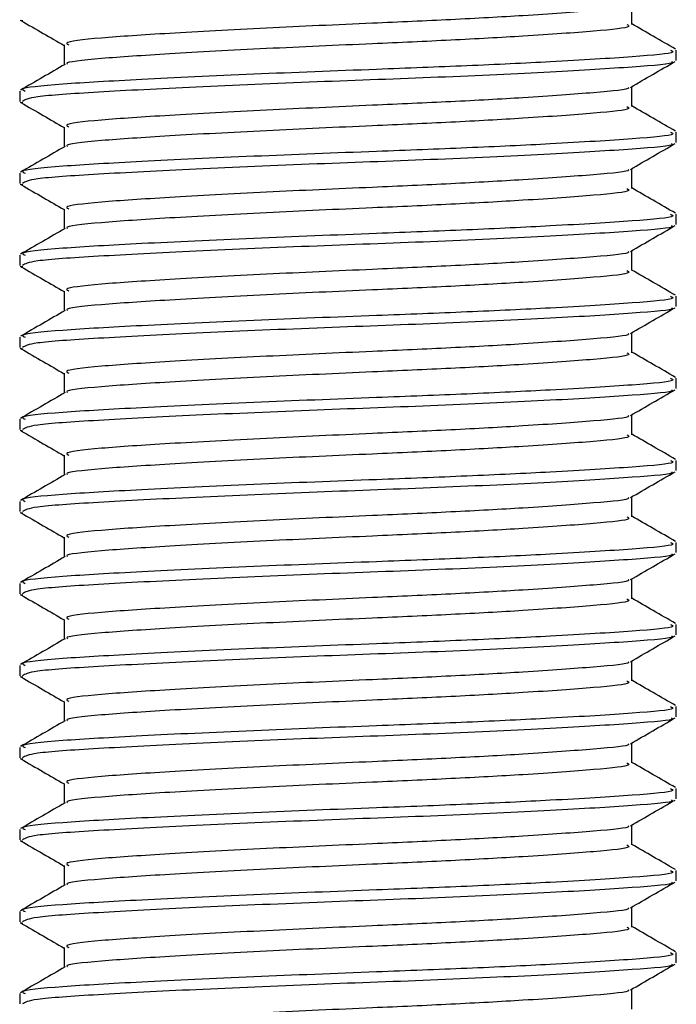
# Model space of a CAD drawing. Header units: millimetres. Extents: x 0 to 420, y 0 to 297.
# Tile 39 of 84: x 194.25 to 195.48, y 171.59 to 173.44. Entities that reach past the tile are written whole.
import ezdxf

# ---------------------------------------------------------------- set-up
doc = ezdxf.new("R2010")
doc.units = ezdxf.units.MM

msp = doc.modelspace()

# ---------------------------------------------------------------- linework, layer by layer
at = {"color": 7, "linetype": 'Continuous', "lineweight": 25}
for p, q in [((195.39992, 173.43529), (195.39992, 173.47296)), ((194.24804, 173.44363), (194.25326, 173.44277)), ((194.33082, 173.39665), (194.33082, 173.35912)), ((195.48357, 173.36773), (195.48357, 173.38705)), ((195.39992, 173.28074), (195.39992, 173.31841)), ((194.24717, 173.30982), (194.24717, 173.29043)), ((194.24804, 173.28908), (194.25326, 173.28822)), ((194.33082, 173.2421), (194.33082, 173.20457)), ((195.48357, 173.21318), (195.48357, 173.2325)), ((194.24717, 173.15527), (194.24717, 173.13588)), ((195.39992, 173.12619), (195.39992, 173.16386)), ((194.24804, 173.13453), (194.25326, 173.13367)), ((194.33082, 173.08755), (194.33082, 173.05002)), ((195.48357, 173.05863), (195.48357, 173.07795)), ((194.24717, 173.00072), (194.24717, 172.98132)), ((195.39992, 172.97164), (195.39992, 173.00931)), ((194.24804, 172.97998), (194.25326, 172.97912)), ((194.33082, 172.933), (194.33082, 172.89547)), ((195.48357, 172.90408), (195.48357, 172.9234)), ((195.39992, 172.81709), (195.39992, 172.85476)), ((194.24717, 172.84617), (194.24717, 172.82677)), ((194.24804, 172.82543), (194.25326, 172.82457)), ((194.33082, 172.77845), (194.33082, 172.74092)), ((195.48357, 172.74953), (195.48357, 172.76885)), ((194.24717, 172.69162), (194.24717, 172.67222)), ((195.39992, 172.66254), (195.39992, 172.70021)), ((194.24804, 172.67088), (194.25326, 172.67002)), ((194.33082, 172.6239), (194.33082, 172.58637)), ((195.48357, 172.59498), (195.48357, 172.6143)), ((194.24717, 172.53707), (194.24717, 172.51767)), ((195.39992, 172.50799), (195.39992, 172.54566)), ((194.24804, 172.51633), (194.25326, 172.51547)), ((194.33082, 172.46935), (194.33082, 172.43182)), ((195.48357, 172.44043), (195.48357, 172.45975)), ((195.39992, 172.35344), (195.39992, 172.39111)), ((194.24717, 172.38252), (194.24717, 172.36312)), ((194.24804, 172.36177), (194.25326, 172.36092)), ((194.33082, 172.3148), (194.33082, 172.27727)), ((195.48357, 172.28588), (195.48357, 172.3052)), ((194.24717, 172.22797), (194.24717, 172.20857)), ((195.39992, 172.19889), (195.39992, 172.23656)), ((194.24804, 172.20722), (194.25326, 172.20637)), ((194.33082, 172.16025), (194.33082, 172.12272)), ((195.48357, 172.13133), (195.48357, 172.15065)), ((194.24717, 172.07342), (194.24717, 172.05402)), ((195.39992, 172.04434), (195.39992, 172.08201)), ((194.24804, 172.05267), (194.25326, 172.05182)), ((194.33082, 172.0057), (194.33082, 171.96817)), ((195.48357, 171.97678), (195.48357, 171.9961)), ((195.39992, 171.88979), (195.39992, 171.92746)), ((194.24717, 171.91887), (194.24717, 171.89947)), ((194.24804, 171.89812), (194.25326, 171.89727)), ((194.33082, 171.85115), (194.33082, 171.81362)), ((195.48357, 171.82223), (195.48357, 171.84155)), ((194.24717, 171.76432), (194.24717, 171.74492)), ((195.39992, 171.73523), (195.39992, 171.77291)), ((194.24804, 171.74357), (194.25326, 171.74272)), ((194.33082, 171.6966), (194.33082, 171.65907)), ((195.48357, 171.66768), (195.48357, 171.687)), ((194.24717, 171.60977), (194.24717, 171.59037)), ((195.39992, 171.58068), (195.39992, 171.61836))]:
    msp.add_line(p, q, dxfattribs=at)
for points, knots in [([(195.3926, 173.47143), (195.39318, 173.47099), (195.39792, 173.46734), (195.33343, 173.46144), (195.21403, 173.45261), (195.06284, 173.44425), (194.89615, 173.43686), (194.70681, 173.42854), (194.52283, 173.41835), (194.39244, 173.40984), (194.32812, 173.40227), (194.33747, 173.39787), (194.33995, 173.3967)], [0, 0, 0, 0, 0.0170089, 0.1395429, 0.2651564, 0.3617182, 0.4550083, 0.5789794, 0.7064021, 0.8289037, 0.9545634, 1, 1, 1, 1]), ([(194.24955, 173.44275), (194.26354, 173.43465), (194.29064, 173.41897), (194.31772, 173.40327), (194.33082, 173.39568)], [0, 0, 0, 0, 0.5163558, 1, 1, 1, 1]), ([(195.39041, 173.43531), (195.3928, 173.43401), (195.40114, 173.42949), (195.33515, 173.42278), (195.21368, 173.41398), (195.06293, 173.40561), (194.8961, 173.39823), (194.70692, 173.3899), (194.52243, 173.37971), (194.3939, 173.3712), (194.33069, 173.36435), (194.33667, 173.36067), (194.3374, 173.36022)], [0, 0, 0, 0, 0.0490909, 0.1710963, 0.2961678, 0.392313, 0.4852006, 0.6086368, 0.7355098, 0.8574829, 0.9826005, 1, 1, 1, 1]), ([(195.48205, 173.38884), (195.46805, 173.39694), (195.44068, 173.41279), (195.4133, 173.42865), (195.39992, 173.4364)], [0, 0, 0, 0, 0.5112595, 1, 1, 1, 1]), ([(195.47253, 173.38705), (195.47534, 173.38574), (195.48505, 173.38121), (195.4087, 173.37448), (195.26818, 173.36568), (195.09384, 173.35732), (194.90094, 173.34993), (194.68201, 173.34161), (194.46921, 173.33142), (194.31847, 173.3229), (194.24412, 173.31535), (194.25484, 173.31097), (194.25766, 173.30982)], [0, 0, 0, 0, 0.0482673, 0.1669875, 0.2886879, 0.3822403, 0.4726264, 0.5927373, 0.7161886, 0.8348774, 0.9566226, 1, 1, 1, 1]), ([(194.33266, 173.36018), (194.31867, 173.35208), (194.29068, 173.33587), (194.26269, 173.31967), (194.2487, 173.31156)], [0, 0, 0, 0, 0.4998987, 1, 1, 1, 1]), ([(195.4748, 173.36549), (195.47567, 173.36494), (195.48168, 173.36119), (195.40698, 173.35518), (195.25637, 173.34558), (195.04105, 173.33561), (194.80297, 173.32723), (194.57268, 173.31727), (194.38707, 173.30768), (194.26661, 173.29952), (194.2571, 173.29335), (194.25259, 173.29043)], [0, 0, 0, 0, 0.020946, 0.1431057, 0.2683321, 0.3948123, 0.5164381, 0.6428345, 0.7681974, 0.8902633, 1, 1, 1, 1]), ([(195.39728, 173.31688), (195.41126, 173.32498), (195.43923, 173.34118), (195.4672, 173.35737), (195.4812, 173.36547)], [0, 0, 0, 0, 0.4999098, 1, 1, 1, 1]), ([(195.3926, 173.31688), (195.39318, 173.31644), (195.39792, 173.31279), (195.33343, 173.30689), (195.21403, 173.29806), (195.06284, 173.2897), (194.89615, 173.28231), (194.70681, 173.27399), (194.52283, 173.2638), (194.39244, 173.25529), (194.32812, 173.24772), (194.33747, 173.24332), (194.33995, 173.24215)], [0, 0, 0, 0, 0.0170089, 0.1395429, 0.2651564, 0.3617182, 0.4550083, 0.5789794, 0.7064021, 0.8289037, 0.9545634, 1, 1, 1, 1]), ([(194.24955, 173.2882), (194.26354, 173.2801), (194.29064, 173.26442), (194.31772, 173.24872), (194.33082, 173.24113)], [0, 0, 0, 0, 0.5163558, 1, 1, 1, 1]), ([(195.39041, 173.28076), (195.3928, 173.27946), (195.40114, 173.27494), (195.33515, 173.26823), (195.21368, 173.25943), (195.06293, 173.25106), (194.8961, 173.24368), (194.70692, 173.23535), (194.52243, 173.22516), (194.3939, 173.21665), (194.33069, 173.2098), (194.33667, 173.20612), (194.3374, 173.20567)], [0, 0, 0, 0, 0.04909091, 0.17109626, 0.29616782, 0.39231299, 0.48520062, 0.60863681, 0.73550977, 0.85748287, 0.98260048, 1, 1, 1, 1]), ([(195.48205, 173.23429), (195.46805, 173.24239), (195.44068, 173.25824), (195.4133, 173.2741), (195.39992, 173.28185)], [0, 0, 0, 0, 0.5112595, 1, 1, 1, 1]), ([(195.47253, 173.2325), (195.47534, 173.23119), (195.48505, 173.22665), (195.4087, 173.21993), (195.26818, 173.21113), (195.09384, 173.20277), (194.90094, 173.19538), (194.68201, 173.18706), (194.46921, 173.17687), (194.31847, 173.16835), (194.24412, 173.1608), (194.25484, 173.15642), (194.25766, 173.15527)], [0, 0, 0, 0, 0.0482673, 0.1669875, 0.2886879, 0.3822403, 0.4726264, 0.5927373, 0.7161886, 0.8348774, 0.9566226, 1, 1, 1, 1]), ([(194.33266, 173.20563), (194.31867, 173.19753), (194.29068, 173.18132), (194.26269, 173.16512), (194.2487, 173.15701)], [0, 0, 0, 0, 0.4998987, 1, 1, 1, 1]), ([(195.4748, 173.21094), (195.47567, 173.21039), (195.48168, 173.20664), (195.40698, 173.20063), (195.25637, 173.19103), (195.04105, 173.18106), (194.80297, 173.17268), (194.57268, 173.16272), (194.38707, 173.15313), (194.26661, 173.14497), (194.2571, 173.1388), (194.25259, 173.13588)], [0, 0, 0, 0, 0.020946, 0.1431057, 0.2683321, 0.3948123, 0.5164381, 0.6428345, 0.7681974, 0.8902633, 1, 1, 1, 1]), ([(195.39728, 173.16233), (195.41126, 173.17043), (195.43923, 173.18663), (195.4672, 173.20282), (195.4812, 173.21092)], [0, 0, 0, 0, 0.4999098, 1, 1, 1, 1]), ([(195.3926, 173.16233), (195.39318, 173.16189), (195.39792, 173.15824), (195.33343, 173.15234), (195.21403, 173.14351), (195.06284, 173.13515), (194.89615, 173.12776), (194.70681, 173.11944), (194.52283, 173.10925), (194.39244, 173.10073), (194.32812, 173.09317), (194.33747, 173.08877), (194.33995, 173.0876)], [0, 0, 0, 0, 0.0170089, 0.1395429, 0.2651564, 0.3617182, 0.4550083, 0.5789794, 0.7064021, 0.8289037, 0.9545634, 1, 1, 1, 1]), ([(194.24955, 173.13365), (194.26354, 173.12555), (194.29064, 173.10987), (194.31772, 173.09417), (194.33082, 173.08658)], [0, 0, 0, 0, 0.5163558, 1, 1, 1, 1]), ([(195.48205, 173.07974), (195.46805, 173.08784), (195.44068, 173.10369), (195.4133, 173.11955), (195.39992, 173.1273)], [0, 0, 0, 0, 0.5112595, 1, 1, 1, 1]), ([(195.39041, 173.12621), (195.3928, 173.12491), (195.40114, 173.12039), (195.33515, 173.11368), (195.21368, 173.10488), (195.06293, 173.09651), (194.8961, 173.08913), (194.70692, 173.0808), (194.52243, 173.07061), (194.3939, 173.0621), (194.33069, 173.05525), (194.33667, 173.05157), (194.3374, 173.05112)], [0, 0, 0, 0, 0.0490909, 0.1710963, 0.2961678, 0.392313, 0.4852006, 0.6086368, 0.7355098, 0.8574829, 0.9826005, 1, 1, 1, 1]), ([(195.47253, 173.07795), (195.47534, 173.07664), (195.48505, 173.0721), (195.4087, 173.06538), (195.26818, 173.05658), (195.09384, 173.04822), (194.90094, 173.04083), (194.68201, 173.03251), (194.46921, 173.02231), (194.31847, 173.0138), (194.24412, 173.00625), (194.25484, 173.00187), (194.25766, 173.00072)], [0, 0, 0, 0, 0.0482673, 0.1669875, 0.2886879, 0.3822403, 0.4726264, 0.5927373, 0.7161886, 0.8348774, 0.9566226, 1, 1, 1, 1]), ([(195.4748, 173.05639), (195.47567, 173.05584), (195.48168, 173.05209), (195.40698, 173.04608), (195.25637, 173.03648), (195.04105, 173.02651), (194.80297, 173.01813), (194.57268, 173.00817), (194.38707, 172.99858), (194.26661, 172.99042), (194.2571, 172.98425), (194.25259, 172.98132)], [0, 0, 0, 0, 0.020946, 0.1431057, 0.2683321, 0.3948123, 0.5164381, 0.6428345, 0.7681974, 0.8902633, 1, 1, 1, 1]), ([(195.39728, 173.00778), (195.41126, 173.01588), (195.43923, 173.03208), (195.4672, 173.04827), (195.4812, 173.05637)], [0, 0, 0, 0, 0.4999098, 1, 1, 1, 1]), ([(194.33266, 173.05108), (194.31867, 173.04298), (194.29068, 173.02677), (194.26269, 173.01057), (194.2487, 173.00246)], [0, 0, 0, 0, 0.4998987, 1, 1, 1, 1]), ([(195.3926, 173.00778), (195.39318, 173.00734), (195.39792, 173.00369), (195.33343, 172.99779), (195.21403, 172.98896), (195.06284, 172.9806), (194.89615, 172.97321), (194.70681, 172.96489), (194.52283, 172.9547), (194.39244, 172.94618), (194.32812, 172.93862), (194.33747, 172.93422), (194.33995, 172.93305)], [0, 0, 0, 0, 0.0170089, 0.1395429, 0.2651564, 0.3617182, 0.4550083, 0.5789794, 0.7064021, 0.8289037, 0.9545634, 1, 1, 1, 1]), ([(194.24955, 172.9791), (194.26354, 172.971), (194.29064, 172.95531), (194.31772, 172.93962), (194.33082, 172.93203)], [0, 0, 0, 0, 0.51635581, 1, 1, 1, 1]), ([(195.39041, 172.97166), (195.3928, 172.97036), (195.40114, 172.96584), (195.33515, 172.95913), (195.21368, 172.95033), (195.06293, 172.94196), (194.8961, 172.93458), (194.70692, 172.92625), (194.52243, 172.91606), (194.3939, 172.90755), (194.33069, 172.9007), (194.33667, 172.89702), (194.3374, 172.89657)], [0, 0, 0, 0, 0.0490909, 0.1710963, 0.2961678, 0.392313, 0.4852006, 0.6086368, 0.7355098, 0.8574829, 0.9826005, 1, 1, 1, 1]), ([(195.48205, 172.92519), (195.46805, 172.93329), (195.44068, 172.94914), (195.4133, 172.965), (195.39992, 172.97275)], [0, 0, 0, 0, 0.5112595, 1, 1, 1, 1]), ([(195.47253, 172.9234), (195.47534, 172.92209), (195.48505, 172.91755), (195.4087, 172.91083), (195.26818, 172.90203), (195.09384, 172.89367), (194.90094, 172.88628), (194.68201, 172.87796), (194.46921, 172.86776), (194.31847, 172.85925), (194.24412, 172.8517), (194.25484, 172.84732), (194.25766, 172.84617)], [0, 0, 0, 0, 0.04826734, 0.16698745, 0.28868792, 0.3822403, 0.47262643, 0.59273734, 0.71618864, 0.8348774, 0.95662262, 1, 1, 1, 1]), ([(194.33266, 172.89653), (194.31867, 172.88843), (194.29068, 172.87222), (194.26269, 172.85602), (194.2487, 172.84791)], [0, 0, 0, 0, 0.4998987, 1, 1, 1, 1]), ([(195.4748, 172.90184), (195.47567, 172.90129), (195.48168, 172.89754), (195.40698, 172.89153), (195.25637, 172.88193), (195.04105, 172.87196), (194.80297, 172.86358), (194.57268, 172.85362), (194.38707, 172.84403), (194.26661, 172.83587), (194.2571, 172.8297), (194.25259, 172.82677)], [0, 0, 0, 0, 0.020946, 0.1431057, 0.2683321, 0.3948123, 0.5164381, 0.6428345, 0.7681974, 0.8902633, 1, 1, 1, 1]), ([(195.39728, 172.85323), (195.41126, 172.86133), (195.43923, 172.87753), (195.4672, 172.89372), (195.4812, 172.90182)], [0, 0, 0, 0, 0.4999098, 1, 1, 1, 1]), ([(195.3926, 172.85323), (195.39318, 172.85279), (195.39792, 172.84914), (195.33343, 172.84324), (195.21403, 172.83441), (195.06284, 172.82605), (194.89615, 172.81866), (194.70681, 172.81034), (194.52283, 172.80015), (194.39244, 172.79163), (194.32812, 172.78407), (194.33747, 172.77967), (194.33995, 172.7785)], [0, 0, 0, 0, 0.01700891, 0.13954292, 0.26515642, 0.36171819, 0.45500832, 0.57897936, 0.70640208, 0.8289037, 0.95456345, 1, 1, 1, 1]), ([(194.24955, 172.82455), (194.26354, 172.81645), (194.29064, 172.80076), (194.31772, 172.78507), (194.33082, 172.77748)], [0, 0, 0, 0, 0.5163558, 1, 1, 1, 1]), ([(195.39041, 172.81711), (195.3928, 172.81581), (195.40114, 172.81129), (195.33515, 172.80458), (195.21368, 172.79578), (195.06293, 172.78741), (194.8961, 172.78003), (194.70692, 172.7717), (194.52243, 172.76151), (194.3939, 172.753), (194.33069, 172.74615), (194.33667, 172.74247), (194.3374, 172.74202)], [0, 0, 0, 0, 0.0490909, 0.1710963, 0.2961678, 0.392313, 0.4852006, 0.6086368, 0.7355098, 0.8574829, 0.9826005, 1, 1, 1, 1]), ([(195.48205, 172.77064), (195.46805, 172.77874), (195.44068, 172.79459), (195.4133, 172.81045), (195.39992, 172.8182)], [0, 0, 0, 0, 0.5112595, 1, 1, 1, 1]), ([(195.47253, 172.76885), (195.47534, 172.76754), (195.48505, 172.763), (195.4087, 172.75628), (195.26818, 172.74748), (195.09384, 172.73912), (194.90094, 172.73173), (194.68201, 172.72341), (194.46921, 172.71321), (194.31847, 172.7047), (194.24412, 172.69715), (194.25484, 172.69277), (194.25766, 172.69162)], [0, 0, 0, 0, 0.04826734, 0.16698745, 0.28868792, 0.3822403, 0.47262643, 0.59273734, 0.71618864, 0.8348774, 0.95662262, 1, 1, 1, 1]), ([(194.33266, 172.74198), (194.31867, 172.73388), (194.29068, 172.71767), (194.26269, 172.70146), (194.2487, 172.69336)], [0, 0, 0, 0, 0.4998987, 1, 1, 1, 1]), ([(195.4748, 172.74729), (195.47567, 172.74674), (195.48168, 172.74299), (195.40698, 172.73698), (195.25637, 172.72738), (195.04105, 172.71741), (194.80297, 172.70903), (194.57268, 172.69907), (194.38707, 172.68948), (194.26661, 172.68132), (194.2571, 172.67515), (194.25259, 172.67222)], [0, 0, 0, 0, 0.020946, 0.1431057, 0.2683321, 0.3948123, 0.5164381, 0.6428345, 0.7681974, 0.8902633, 1, 1, 1, 1]), ([(195.39728, 172.69868), (195.41126, 172.70678), (195.43923, 172.72298), (195.4672, 172.73917), (195.4812, 172.74727)], [0, 0, 0, 0, 0.4999098, 1, 1, 1, 1]), ([(195.3926, 172.69868), (195.39318, 172.69824), (195.39792, 172.69459), (195.33343, 172.68869), (195.21403, 172.67986), (195.06284, 172.6715), (194.89615, 172.66411), (194.70681, 172.65579), (194.52283, 172.6456), (194.39244, 172.63708), (194.32812, 172.62952), (194.33747, 172.62512), (194.33995, 172.62395)], [0, 0, 0, 0, 0.0170089, 0.1395429, 0.2651564, 0.3617182, 0.4550083, 0.5789794, 0.7064021, 0.8289037, 0.9545634, 1, 1, 1, 1]), ([(194.24955, 172.67), (194.26354, 172.6619), (194.29064, 172.64621), (194.31772, 172.63052), (194.33082, 172.62293)], [0, 0, 0, 0, 0.5163558, 1, 1, 1, 1]), ([(195.48205, 172.61609), (195.46805, 172.62419), (195.44068, 172.64004), (195.4133, 172.6559), (195.39992, 172.66365)], [0, 0, 0, 0, 0.5112595, 1, 1, 1, 1]), ([(195.39041, 172.66256), (195.3928, 172.66126), (195.40114, 172.65674), (195.33515, 172.65003), (195.21368, 172.64123), (195.06293, 172.63286), (194.8961, 172.62547), (194.70692, 172.61715), (194.52243, 172.60696), (194.3939, 172.59845), (194.33069, 172.5916), (194.33667, 172.58792), (194.3374, 172.58747)], [0, 0, 0, 0, 0.0490909, 0.1710963, 0.2961678, 0.392313, 0.4852006, 0.6086368, 0.7355098, 0.8574829, 0.9826005, 1, 1, 1, 1]), ([(195.47253, 172.6143), (195.47534, 172.61299), (195.48505, 172.60845), (195.4087, 172.60173), (195.26818, 172.59293), (195.09384, 172.58456), (194.90094, 172.57718), (194.68201, 172.56886), (194.46921, 172.55866), (194.31847, 172.55015), (194.24412, 172.5426), (194.25484, 172.53822), (194.25766, 172.53707)], [0, 0, 0, 0, 0.04826734, 0.16698745, 0.28868792, 0.3822403, 0.47262643, 0.59273734, 0.71618864, 0.8348774, 0.95662262, 1, 1, 1, 1]), ([(195.4748, 172.59274), (195.47567, 172.59219), (195.48168, 172.58844), (195.40698, 172.58243), (195.25637, 172.57283), (195.04105, 172.56286), (194.80297, 172.55448), (194.57268, 172.54452), (194.38707, 172.53493), (194.26661, 172.52676), (194.2571, 172.52059), (194.25259, 172.51767)], [0, 0, 0, 0, 0.020946, 0.1431057, 0.2683321, 0.3948123, 0.5164381, 0.6428345, 0.7681974, 0.8902633, 1, 1, 1, 1]), ([(195.39728, 172.54413), (195.41126, 172.55223), (195.43923, 172.56843), (195.4672, 172.58462), (195.4812, 172.59272)], [0, 0, 0, 0, 0.4999098, 1, 1, 1, 1]), ([(194.33266, 172.58743), (194.31867, 172.57933), (194.29068, 172.56312), (194.26269, 172.54691), (194.2487, 172.53881)], [0, 0, 0, 0, 0.4998987, 1, 1, 1, 1]), ([(195.3926, 172.54413), (195.39318, 172.54369), (195.39792, 172.54004), (195.33343, 172.53414), (195.21403, 172.52531), (195.06284, 172.51695), (194.89615, 172.50956), (194.70681, 172.50124), (194.52283, 172.49105), (194.39244, 172.48253), (194.32812, 172.47497), (194.33747, 172.47057), (194.33995, 172.4694)], [0, 0, 0, 0, 0.0170089, 0.1395429, 0.2651564, 0.3617182, 0.4550083, 0.5789794, 0.7064021, 0.8289037, 0.9545634, 1, 1, 1, 1]), ([(194.24955, 172.51545), (194.26354, 172.50735), (194.29064, 172.49166), (194.31772, 172.47597), (194.33082, 172.46838)], [0, 0, 0, 0, 0.5163558, 1, 1, 1, 1]), ([(195.39041, 172.50801), (195.3928, 172.50671), (195.40114, 172.50219), (195.33515, 172.49548), (195.21368, 172.48668), (195.06293, 172.47831), (194.8961, 172.47092), (194.70692, 172.4626), (194.52243, 172.45241), (194.3939, 172.4439), (194.33069, 172.43705), (194.33667, 172.43337), (194.3374, 172.43292)], [0, 0, 0, 0, 0.0490909, 0.1710963, 0.2961678, 0.392313, 0.4852006, 0.6086368, 0.7355098, 0.8574829, 0.9826005, 1, 1, 1, 1]), ([(195.48205, 172.46154), (195.46805, 172.46964), (195.44068, 172.48549), (195.4133, 172.50135), (195.39992, 172.5091)], [0, 0, 0, 0, 0.5112595, 1, 1, 1, 1]), ([(195.47253, 172.45975), (195.47534, 172.45844), (195.48505, 172.4539), (195.4087, 172.44718), (195.26818, 172.43838), (195.09384, 172.43001), (194.90094, 172.42263), (194.68201, 172.41431), (194.46921, 172.40411), (194.31847, 172.3956), (194.24412, 172.38805), (194.25484, 172.38367), (194.25766, 172.38252)], [0, 0, 0, 0, 0.0482673, 0.1669875, 0.2886879, 0.3822403, 0.4726264, 0.5927373, 0.7161886, 0.8348774, 0.9566226, 1, 1, 1, 1]), ([(194.33266, 172.43288), (194.31867, 172.42478), (194.29068, 172.40857), (194.26269, 172.39236), (194.2487, 172.38426)], [0, 0, 0, 0, 0.4998987, 1, 1, 1, 1]), ([(195.4748, 172.43819), (195.47567, 172.43764), (195.48168, 172.43389), (195.40698, 172.42788), (195.25637, 172.41828), (195.04105, 172.40831), (194.80297, 172.39993), (194.57268, 172.38997), (194.38707, 172.38038), (194.26661, 172.37221), (194.2571, 172.36604), (194.25259, 172.36312)], [0, 0, 0, 0, 0.020946, 0.1431057, 0.2683321, 0.3948123, 0.5164381, 0.6428345, 0.7681974, 0.8902633, 1, 1, 1, 1]), ([(195.39728, 172.38958), (195.41126, 172.39768), (195.43923, 172.41388), (195.4672, 172.43007), (195.4812, 172.43817)], [0, 0, 0, 0, 0.4999098, 1, 1, 1, 1]), ([(195.3926, 172.38958), (195.39318, 172.38914), (195.39792, 172.38549), (195.33343, 172.37959), (195.21403, 172.37076), (195.06284, 172.3624), (194.89615, 172.35501), (194.70681, 172.34669), (194.52283, 172.3365), (194.39244, 172.32798), (194.32812, 172.32042), (194.33747, 172.31602), (194.33995, 172.31485)], [0, 0, 0, 0, 0.0170089, 0.1395429, 0.2651564, 0.3617182, 0.4550083, 0.5789794, 0.7064021, 0.8289037, 0.9545634, 1, 1, 1, 1]), ([(194.24955, 172.3609), (194.26354, 172.3528), (194.29064, 172.33711), (194.31772, 172.32142), (194.33082, 172.31383)], [0, 0, 0, 0, 0.5163558, 1, 1, 1, 1]), ([(195.39041, 172.35346), (195.3928, 172.35216), (195.40114, 172.34764), (195.33515, 172.34093), (195.21368, 172.33213), (195.06293, 172.32376), (194.8961, 172.31637), (194.70692, 172.30805), (194.52243, 172.29786), (194.3939, 172.28935), (194.33069, 172.2825), (194.33667, 172.27882), (194.3374, 172.27837)], [0, 0, 0, 0, 0.0490909, 0.1710963, 0.2961678, 0.392313, 0.4852006, 0.6086368, 0.7355098, 0.8574829, 0.9826005, 1, 1, 1, 1]), ([(195.48205, 172.30699), (195.46805, 172.31509), (195.44068, 172.33094), (195.4133, 172.3468), (195.39992, 172.35455)], [0, 0, 0, 0, 0.5112595, 1, 1, 1, 1]), ([(195.47253, 172.3052), (195.47534, 172.30389), (195.48505, 172.29935), (195.4087, 172.29263), (195.26818, 172.28383), (195.09384, 172.27546), (194.90094, 172.26808), (194.68201, 172.25975), (194.46921, 172.24956), (194.31847, 172.24105), (194.24412, 172.2335), (194.25484, 172.22912), (194.25766, 172.22797)], [0, 0, 0, 0, 0.0482673, 0.1669875, 0.2886879, 0.3822403, 0.4726264, 0.5927373, 0.7161886, 0.8348774, 0.9566226, 1, 1, 1, 1]), ([(194.33266, 172.27833), (194.31867, 172.27023), (194.29068, 172.25402), (194.26269, 172.23781), (194.2487, 172.22971)], [0, 0, 0, 0, 0.4998987, 1, 1, 1, 1]), ([(195.4748, 172.28364), (195.47567, 172.28309), (195.48168, 172.27934), (195.40698, 172.27333), (195.25637, 172.26373), (195.04105, 172.25376), (194.80297, 172.24538), (194.57268, 172.23542), (194.38707, 172.22583), (194.26661, 172.21766), (194.2571, 172.21149), (194.25259, 172.20857)], [0, 0, 0, 0, 0.020946, 0.1431057, 0.2683321, 0.3948123, 0.5164381, 0.6428345, 0.7681974, 0.8902633, 1, 1, 1, 1]), ([(195.39728, 172.23503), (195.41126, 172.24313), (195.43923, 172.25933), (195.4672, 172.27552), (195.4812, 172.28362)], [0, 0, 0, 0, 0.4999098, 1, 1, 1, 1]), ([(195.3926, 172.23503), (195.39318, 172.23459), (195.39792, 172.23094), (195.33343, 172.22504), (195.21403, 172.21621), (195.06284, 172.20785), (194.89615, 172.20046), (194.70681, 172.19214), (194.52283, 172.18195), (194.39244, 172.17343), (194.32812, 172.16587), (194.33747, 172.16147), (194.33995, 172.1603)], [0, 0, 0, 0, 0.0170089, 0.1395429, 0.2651564, 0.3617182, 0.4550083, 0.5789794, 0.7064021, 0.8289037, 0.9545634, 1, 1, 1, 1]), ([(194.24955, 172.20635), (194.26354, 172.19825), (194.29064, 172.18256), (194.31772, 172.16687), (194.33082, 172.15928)], [0, 0, 0, 0, 0.5163558, 1, 1, 1, 1]), ([(195.48205, 172.15244), (195.46805, 172.16054), (195.44068, 172.17639), (195.4133, 172.19225), (195.39992, 172.2)], [0, 0, 0, 0, 0.5112595, 1, 1, 1, 1]), ([(195.39041, 172.19891), (195.3928, 172.19761), (195.40114, 172.19309), (195.33515, 172.18637), (195.21368, 172.17758), (195.06293, 172.16921), (194.8961, 172.16182), (194.70692, 172.1535), (194.52243, 172.14331), (194.3939, 172.1348), (194.33069, 172.12795), (194.33667, 172.12427), (194.3374, 172.12382)], [0, 0, 0, 0, 0.0490909, 0.1710963, 0.2961678, 0.392313, 0.4852006, 0.6086368, 0.7355098, 0.8574829, 0.9826005, 1, 1, 1, 1]), ([(195.47253, 172.15065), (195.47534, 172.14934), (195.48505, 172.1448), (195.4087, 172.13808), (195.26818, 172.12928), (195.09384, 172.12091), (194.90094, 172.11353), (194.68201, 172.1052), (194.46921, 172.09501), (194.31847, 172.0865), (194.24412, 172.07895), (194.25484, 172.07457), (194.25766, 172.07342)], [0, 0, 0, 0, 0.0482673, 0.1669875, 0.2886879, 0.3822403, 0.4726264, 0.5927373, 0.7161886, 0.8348774, 0.9566226, 1, 1, 1, 1]), ([(195.4748, 172.12909), (195.47567, 172.12854), (195.48168, 172.12479), (195.40698, 172.11878), (195.25637, 172.10918), (195.04105, 172.09921), (194.80297, 172.09083), (194.57268, 172.08087), (194.38707, 172.07128), (194.26661, 172.06311), (194.2571, 172.05694), (194.25259, 172.05402)], [0, 0, 0, 0, 0.020946, 0.1431057, 0.2683321, 0.3948123, 0.5164381, 0.6428345, 0.7681974, 0.8902633, 1, 1, 1, 1]), ([(195.39728, 172.08048), (195.41126, 172.08858), (195.43923, 172.10478), (195.4672, 172.12097), (195.4812, 172.12907)], [0, 0, 0, 0, 0.4999098, 1, 1, 1, 1]), ([(194.33266, 172.12378), (194.31867, 172.11568), (194.29068, 172.09947), (194.26269, 172.08326), (194.2487, 172.07516)], [0, 0, 0, 0, 0.4998987, 1, 1, 1, 1]), ([(195.3926, 172.08048), (195.39318, 172.08003), (195.39792, 172.07639), (195.33343, 172.07049), (195.21403, 172.06166), (195.06284, 172.0533), (194.89615, 172.04591), (194.70681, 172.03759), (194.52283, 172.0274), (194.39244, 172.01888), (194.32812, 172.01132), (194.33747, 172.00692), (194.33995, 172.00575)], [0, 0, 0, 0, 0.0170089, 0.1395429, 0.2651564, 0.3617182, 0.4550083, 0.5789794, 0.7064021, 0.8289037, 0.9545634, 1, 1, 1, 1]), ([(194.24955, 172.0518), (194.26354, 172.0437), (194.29064, 172.02801), (194.31772, 172.01232), (194.33082, 172.00473)], [0, 0, 0, 0, 0.5163558, 1, 1, 1, 1]), ([(195.39041, 172.04436), (195.3928, 172.04306), (195.40114, 172.03854), (195.33515, 172.03182), (195.21368, 172.02303), (195.06293, 172.01466), (194.8961, 172.00727), (194.70692, 171.99895), (194.52243, 171.98876), (194.3939, 171.98024), (194.33069, 171.9734), (194.33667, 171.96972), (194.3374, 171.96927)], [0, 0, 0, 0, 0.0490909, 0.1710963, 0.2961678, 0.392313, 0.4852006, 0.6086368, 0.7355098, 0.8574829, 0.9826005, 1, 1, 1, 1]), ([(195.48205, 171.99789), (195.46805, 172.00599), (195.44068, 172.02184), (195.4133, 172.03769), (195.39992, 172.04545)], [0, 0, 0, 0, 0.51125952, 1, 1, 1, 1]), ([(195.47253, 171.9961), (195.47534, 171.99479), (195.48505, 171.99025), (195.4087, 171.98353), (195.26818, 171.97473), (195.09384, 171.96636), (194.90094, 171.95898), (194.68201, 171.95065), (194.46921, 171.94046), (194.31847, 171.93195), (194.24412, 171.9244), (194.25484, 171.92002), (194.25766, 171.91887)], [0, 0, 0, 0, 0.0482673, 0.1669875, 0.2886879, 0.3822403, 0.4726264, 0.5927373, 0.7161886, 0.8348774, 0.9566226, 1, 1, 1, 1]), ([(194.33266, 171.96923), (194.31867, 171.96113), (194.29068, 171.94492), (194.26269, 171.92871), (194.2487, 171.92061)], [0, 0, 0, 0, 0.4998987, 1, 1, 1, 1]), ([(195.4748, 171.97454), (195.47567, 171.97399), (195.48168, 171.97024), (195.40698, 171.96423), (195.25637, 171.95463), (195.04105, 171.94466), (194.80297, 171.93628), (194.57268, 171.92632), (194.38707, 171.91673), (194.26661, 171.90856), (194.2571, 171.90239), (194.25259, 171.89947)], [0, 0, 0, 0, 0.020946, 0.1431057, 0.2683321, 0.3948123, 0.5164381, 0.6428345, 0.7681974, 0.8902633, 1, 1, 1, 1]), ([(195.39728, 171.92592), (195.41126, 171.93402), (195.43923, 171.95023), (195.4672, 171.96642), (195.4812, 171.97452)], [0, 0, 0, 0, 0.4999098, 1, 1, 1, 1]), ([(195.3926, 171.92593), (195.39318, 171.92548), (195.39792, 171.92184), (195.33343, 171.91594), (195.21403, 171.90711), (195.06284, 171.89875), (194.89615, 171.89136), (194.70681, 171.88304), (194.52283, 171.87285), (194.39244, 171.86433), (194.32812, 171.85677), (194.33747, 171.85237), (194.33995, 171.8512)], [0, 0, 0, 0, 0.0170089, 0.1395429, 0.2651564, 0.3617182, 0.4550083, 0.5789794, 0.7064021, 0.8289037, 0.9545634, 1, 1, 1, 1]), ([(194.24955, 171.89725), (194.26354, 171.88915), (194.29064, 171.87346), (194.31772, 171.85777), (194.33082, 171.85018)], [0, 0, 0, 0, 0.5163558, 1, 1, 1, 1]), ([(195.39041, 171.88981), (195.3928, 171.88851), (195.40114, 171.88399), (195.33515, 171.87727), (195.21368, 171.86848), (195.06293, 171.86011), (194.8961, 171.85272), (194.70692, 171.8444), (194.52243, 171.83421), (194.3939, 171.82569), (194.33069, 171.81885), (194.33667, 171.81517), (194.3374, 171.81472)], [0, 0, 0, 0, 0.0490909, 0.1710963, 0.2961678, 0.392313, 0.4852006, 0.6086368, 0.7355098, 0.8574829, 0.9826005, 1, 1, 1, 1]), ([(195.48205, 171.84334), (195.46805, 171.85144), (195.44068, 171.86729), (195.4133, 171.88314), (195.39992, 171.89089)], [0, 0, 0, 0, 0.5112595, 1, 1, 1, 1]), ([(195.47253, 171.84155), (195.47534, 171.84024), (195.48505, 171.8357), (195.4087, 171.82898), (195.26818, 171.82018), (195.09384, 171.81181), (194.90094, 171.80443), (194.68201, 171.7961), (194.46921, 171.78591), (194.31847, 171.7774), (194.24412, 171.76985), (194.25484, 171.76547), (194.25766, 171.76432)], [0, 0, 0, 0, 0.0482673, 0.1669875, 0.2886879, 0.3822403, 0.4726264, 0.5927373, 0.7161886, 0.8348774, 0.9566226, 1, 1, 1, 1]), ([(194.33266, 171.81468), (194.31867, 171.80658), (194.29068, 171.79036), (194.26269, 171.77416), (194.2487, 171.76606)], [0, 0, 0, 0, 0.4998987, 1, 1, 1, 1]), ([(195.4748, 171.81999), (195.47567, 171.81944), (195.48168, 171.81568), (195.40698, 171.80968), (195.25637, 171.80008), (195.04105, 171.7901), (194.80297, 171.78173), (194.57268, 171.77177), (194.38707, 171.76218), (194.26661, 171.75401), (194.2571, 171.74784), (194.25259, 171.74492)], [0, 0, 0, 0, 0.020946, 0.1431057, 0.2683321, 0.3948123, 0.5164381, 0.6428345, 0.7681974, 0.8902633, 1, 1, 1, 1]), ([(195.39728, 171.77137), (195.41126, 171.77947), (195.43923, 171.79568), (195.4672, 171.81187), (195.4812, 171.81997)], [0, 0, 0, 0, 0.4999098, 1, 1, 1, 1]), ([(195.3926, 171.77138), (195.39318, 171.77093), (195.39792, 171.76729), (195.33343, 171.76139), (195.21403, 171.75256), (195.06284, 171.7442), (194.89615, 171.73681), (194.70681, 171.72849), (194.52283, 171.7183), (194.39244, 171.70978), (194.32812, 171.70222), (194.33747, 171.69782), (194.33995, 171.69665)], [0, 0, 0, 0, 0.01700891, 0.13954292, 0.26515642, 0.36171819, 0.45500832, 0.57897936, 0.70640208, 0.8289037, 0.95456345, 1, 1, 1, 1]), ([(194.24955, 171.74269), (194.26354, 171.7346), (194.29064, 171.71891), (194.31772, 171.70322), (194.33082, 171.69563)], [0, 0, 0, 0, 0.5163558, 1, 1, 1, 1]), ([(195.48205, 171.68878), (195.46805, 171.69689), (195.44068, 171.71274), (195.4133, 171.72859), (195.39992, 171.73634)], [0, 0, 0, 0, 0.5112595, 1, 1, 1, 1]), ([(195.39041, 171.73526), (195.3928, 171.73396), (195.40114, 171.72944), (195.33515, 171.72272), (195.21368, 171.71393), (195.06293, 171.70556), (194.8961, 171.69817), (194.70692, 171.68985), (194.52243, 171.67966), (194.3939, 171.67114), (194.33069, 171.6643), (194.33667, 171.66062), (194.3374, 171.66017)], [0, 0, 0, 0, 0.0490909, 0.1710963, 0.2961678, 0.392313, 0.4852006, 0.6086368, 0.7355098, 0.8574829, 0.9826005, 1, 1, 1, 1]), ([(195.47253, 171.687), (195.47534, 171.68569), (195.48505, 171.68115), (195.4087, 171.67443), (195.26818, 171.66563), (195.09384, 171.65726), (194.90094, 171.64988), (194.68201, 171.64155), (194.46921, 171.63136), (194.31847, 171.62285), (194.24412, 171.6153), (194.25484, 171.61092), (194.25766, 171.60977)], [0, 0, 0, 0, 0.04826734, 0.16698745, 0.28868792, 0.3822403, 0.47262643, 0.59273734, 0.71618864, 0.8348774, 0.95662262, 1, 1, 1, 1]), ([(195.4748, 171.66544), (195.47567, 171.66489), (195.48168, 171.66113), (195.40698, 171.65513), (195.25637, 171.64553), (195.04105, 171.63555), (194.80297, 171.62717), (194.57268, 171.61721), (194.38707, 171.60763), (194.26661, 171.59946), (194.2571, 171.59329), (194.25259, 171.59037)], [0, 0, 0, 0, 0.020946, 0.1431057, 0.2683321, 0.3948123, 0.5164381, 0.6428345, 0.7681974, 0.8902633, 1, 1, 1, 1]), ([(195.39728, 171.61682), (195.41126, 171.62492), (195.43923, 171.64113), (195.4672, 171.65732), (195.4812, 171.66542)], [0, 0, 0, 0, 0.4999098, 1, 1, 1, 1]), ([(194.33266, 171.66013), (194.31867, 171.65203), (194.29068, 171.63581), (194.26269, 171.61961), (194.2487, 171.61151)], [0, 0, 0, 0, 0.4998987, 1, 1, 1, 1]), ([(195.3926, 171.61683), (195.39318, 171.61638), (195.39792, 171.61274), (195.33342, 171.60684), (195.21405, 171.59801), (195.06278, 171.58965), (194.89643, 171.58226), (194.70535, 171.57395), (194.5283, 171.5637), (194.41857, 171.55785), (194.39594, 171.55436), (194.39347, 171.55398)], [0, 0, 0, 0, 0.020155, 0.1653535, 0.314201, 0.4286233, 0.5391689, 0.6860702, 0.8370616, 0.9822217, 1, 1, 1, 1])]:
    msp.add_open_spline(points, degree=3, knots=knots, dxfattribs=at)

doc.saveas('drawing.dxf')
